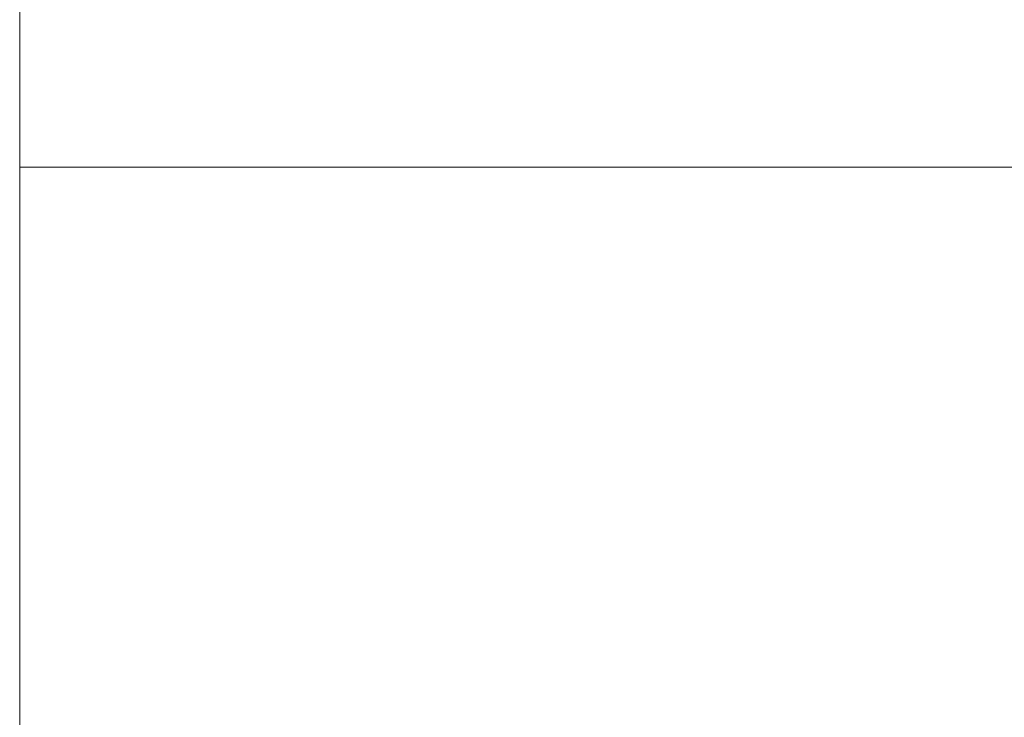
# Model space of a CAD drawing. Header units: metres. Extents: x -5203299 to 2078834, y 245743 to 5816291.
# Tile 218 of 256: x 366760 to 366786, y 5814023 to 5814041. Entities that reach past the tile are written whole.
import ezdxf

# ---------------------------------------------------------------- set-up
doc = ezdxf.new("R2010")
doc.units = ezdxf.units.M
doc.header["$LTSCALE"] = 0.5
doc.layers.add('70 -74 Zeichnungsblatt- 4 Plankopf Linie', color=7, linetype='Continuous', lineweight=13)

# ---------------------------------------------------------------- blocks, each defined once
blk = doc.blocks.new('Gruppe-12350')
at = {"layer": '70 -74 Zeichnungsblatt- 4 Plankopf Linie'}
for p, q in [((0.409446, -0.12334), (0.409446, -0.4155)), ((0.589446, -0.17066), (0.409446, -0.17066))]:
    blk.add_line(p, q, dxfattribs=at)
blk = doc.blocks.new('Plankopf')
at = {"layer": '70 -74 Zeichnungsblatt- 4 Plankopf Linie', "color": 7, "transparency": 33554687}
blk.add_blockref('Gruppe-12350', (0, 0), dxfattribs=at)
at = {"layer": '70 -74 Zeichnungsblatt- 4 Plankopf Linie', "color": 0, "flags": 1}
for tag in ['AR_Genehmigt_-_Datum', 'Auto_Generate_Page_Number', 'Auto_Total_Num_Sheets', 'Architekt', 'Architekt_Zusatz_-1-', 'Teil', 'Total_Num_Sheets', 'Tragwerksplanung', 'Tragwerksplanung_Zusatz_-1-', 'Scale', 'Sheet_Number', 'Sheet_Title', 'Geschäftszeichen', 'Current_Plot_Date', 'Gewerk', 'Landschaftsarchitekt', 'Landschaftsarchitekten_Zusatz-1-', 'Papiermaße', 'Number', 'Publish_Date', 'Number', 'Publish_Date', 'Number', 'Publish_Date', 'Number', 'Publish_Date', 'Number', 'Publish_Date', 'Planungsgrundlagen', 'Plot_Date_Format', 'BH_Genehmigt_-_Datum', 'Ebene', 'Page_Number', 'Plannummer_Fachplaner', 'File_Name', 'File_Name_Include_Path', 'Projektname_Zusatz', 'Höhe_üNHN', 'Leistungsphase', 'Number', 'Publish_Date', 'Recipients', 'Recipients', 'Recipients', 'Recipients', 'Recipients', 'Project_Date', 'Project_ID', 'Project_Name', 'Recipients', 'TGA', 'TGA_Zusatz_-1-', 'Status', 'Zone', 'Zone', 'Zone', 'Zone', 'Zone', 'Zone', 'Date', 'Note', 'Date', 'Note', 'Date', 'Note', 'Date', 'Note', 'Date', 'Note', 'Format', 'Date', 'Date', 'Note']:
    blk.add_attdef(tag, (-0.5945, -0.4205), '', height=0.00018, dxfattribs=at)

msp = doc.modelspace()

# ---------------------------------------------------------------- block references
at = {"layer": '70 -74 Zeichnungsblatt- 4 Plankopf Linie', "xscale": 500, "yscale": 500, "zscale": 500}
msp.add_blockref('Plankopf', (366555.71, 5814122.76), dxfattribs=at)

doc.saveas('drawing.dxf')
